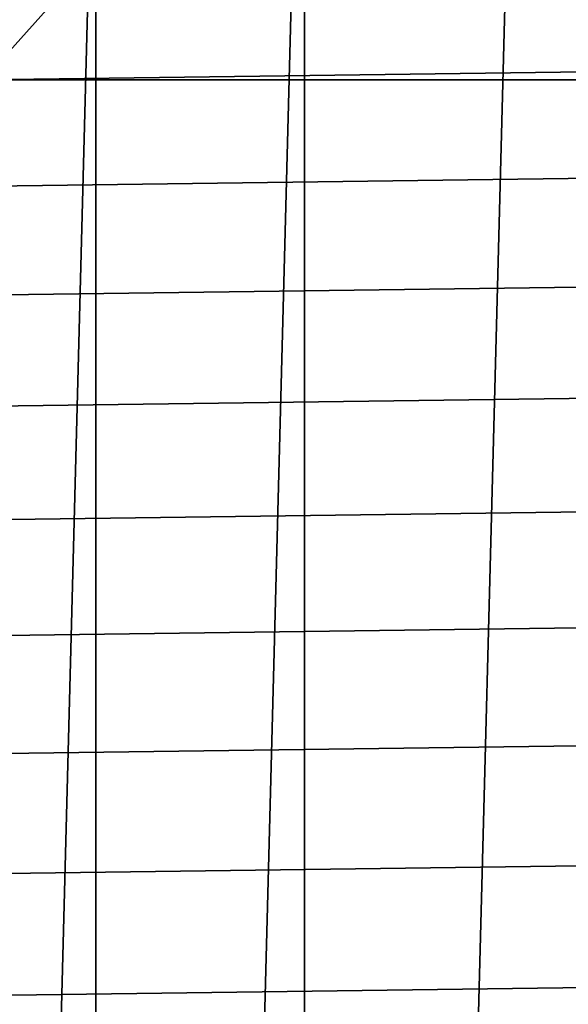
# Model space of a CAD drawing. Header units: metres. Extents: x -22 to 244, y -22 to 22.
# Tile 50 of 154: x -15.14 to -13.04, y 9.83 to 13.59. Entities that reach past the tile are written whole.
import ezdxf

# ---------------------------------------------------------------- set-up
doc = ezdxf.new("R2010")
doc.units = ezdxf.units.M
doc.layers.add('solid_10_151_023_XXX', color=7, linetype='CONTINUOUS')

msp = doc.modelspace()

# ---------------------------------------------------------------- linework, layer by layer
at = {"layer": 'solid_10_151_023_XXX'}
for points in [[(-13.216754, -16.319233, 0.8), (-12.344475, 16.98864, 0.8), (-11.43834, 17.611483, 0.8), (-12.344459, -16.988651, 0.8)], [(-14.052798, -15.60509, 0.8), (-13.216772, 16.319218, 0.8), (-12.344475, 16.98864, 0.8), (-13.216754, -16.319233, 0.8)], [(-14.052798, -15.60509, 0.8), (-14.052822, 15.605069, 0.8), (-13.216772, 16.319218, 0.8)], [(-14.850304, -14.848181, 0.8), (-14.850325, 14.84816, 0.8), (-14.052822, 15.605069, 0.8)], [(-14.052798, -15.60509, 0.8), (-14.850304, -14.848181, 0.8), (-14.052822, 15.605069, 0.8)], [(-15.607105, -14.05056, 0.8), (-15.60712, 14.050544, 0.8), (-14.850325, 14.84816, 0.8)], [(-14.850304, -14.848181, 0.8), (-15.607105, -14.05056, 0.8), (-14.850325, 14.84816, 0.8)], [(-15.77693, 13.080182, 212.800003), (-15.058456, 13.901284, 212.800003), (-15.607113, 14.050551, 212.800003), (-16.321148, 13.214388, 212.800003)], [(-15.427629, 13.499559, 213.25), (-15.062669, 13.905611, 213.25), (-15.058444, 13.901297, 213.25), (-15.776939, 13.080173, 213.25)], [(-15.776939, 13.080173, 213.25), (-15.058444, 13.901297, 213.25), (-15.058456, 13.901284, 212.800003), (-15.77693, 13.080182, 212.800003)], [(-15.427629, 13.499559, 213.25), (-15.234468, 13.717177, 213.449997), (-15.062669, 13.905611, 213.25)], [(14.919678, 13.765654, 269.950012), (-14.919673, 13.765659, 269.950012), (-15.280947, 13.363481, 269.950012)], [(-15.177848, 13.666196, 269.943604), (-15.280947, 13.363481, 269.950012), (-14.919673, 13.765659, 269.950012)], [(15.280951, 13.363475, 269.950012), (14.919678, 13.765654, 269.950012), (-15.280947, 13.363481, 269.950012)], [(15.280951, 13.363475, 269.950012), (-15.631352, 12.951864, 269.950012), (-15.970715, 12.531013, 269.950012), (15.631357, 12.951859, 269.950012)], [(15.280951, 13.363475, 269.950012), (-15.280947, 13.363481, 269.950012), (-15.631352, 12.951864, 269.950012)], [(15.631357, 12.951859, 269.950012), (-15.970715, 12.531013, 269.950012), (-16.298719, 12.10131, 269.950012), (15.970719, 12.531007, 269.950012)], [(15.970719, 12.531007, 269.950012), (-16.298719, 12.10131, 269.950012), (-16.615166, 11.663028, 269.950012), (16.298723, 12.101304, 269.950012)], [(16.298723, 12.101304, 269.950012), (-16.615166, 11.663028, 269.950012), (-16.919884, 11.216396, 269.950012), (16.615171, 11.663021, 269.950012)], [(16.615171, 11.663021, 269.950012), (-16.919884, 11.216396, 269.950012), (-17.212578, 10.761835, 269.950012), (16.919888, 11.21639, 269.950012)], [(16.919888, 11.21639, 269.950012), (-17.212578, 10.761835, 269.950012), (-17.493082, 10.299614, 269.950012), (17.212582, 10.761828, 269.950012)], [(17.212582, 10.761828, 269.950012), (-17.493082, 10.299614, 269.950012), (-17.761211, 9.830024, 269.950012), (17.493086, 10.299607, 269.950012)], [(17.493086, 10.299607, 269.950012), (-17.761211, 9.830024, 269.950012), (-18.016687, 9.35355, 269.950012), (17.761213, 9.830017, 269.950012)]]:
    msp.add_3dface(points, dxfattribs=at)

doc.saveas('drawing.dxf')
